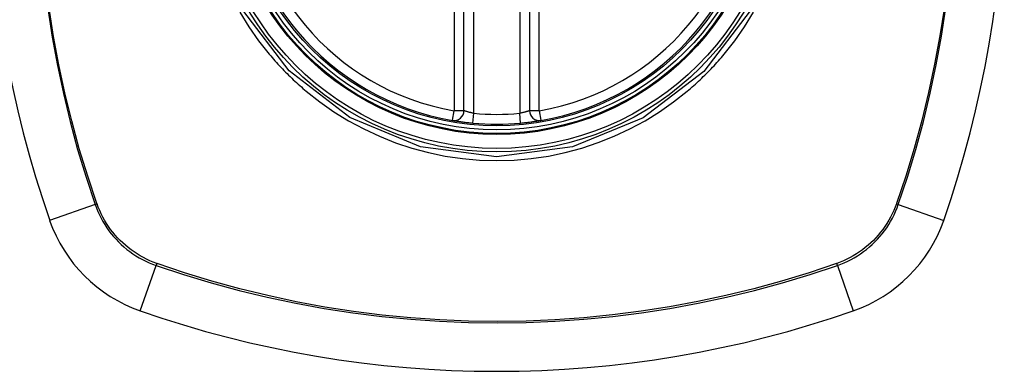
# Model space of a CAD drawing. Header units: inches. Extents: x 12 to 399, y 35 to 188.
# Tile 247 of 256: x 175.065 to 176.249, y 127.633 to 128.056. Entities that reach past the tile are written whole.
import ezdxf

# ---------------------------------------------------------------- set-up
doc = ezdxf.new("R2010")
doc.units = ezdxf.units.IN
doc.header["$MEASUREMENT"] = 0
doc.layers.add('Visible Edges(ANSI)', color=7, linetype='Continuous', lineweight=25)
doc.layers.add('Visible Tangent Edges(ANSI)', color=7, linetype='Continuous', lineweight=25)

msp = doc.modelspace()

# ---------------------------------------------------------------- linework, layer by layer
at = {"layer": 'Visible Edges(ANSI)'}
for p, q in [((175.5993, 127.9464), (175.5993, 128.54)), ((175.6781, 128.54), (175.6781, 127.9464))]:
    msp.add_line(p, q, dxfattribs=at)
at = {"layer": 'Visible Edges(ANSI)', "flags": 128}
for points in [[(175.5855, 127.9348), (175.5856, 127.9348), (175.5857, 127.9347), (175.586, 127.9347), (175.5864, 127.9346), (175.5868, 127.9345), (175.5874, 127.9344), (175.5881, 127.9343), (175.5888, 127.9342), (175.5897, 127.9341), (175.5906, 127.9339), (175.5916, 127.9338), (175.5927, 127.9336), (175.5939, 127.9334), (175.5951, 127.9333), (175.5964, 127.9331), (175.5978, 127.9329), (175.5992, 127.9327), (175.6007, 127.9325), (175.6022, 127.9323), (175.6037, 127.9322), (175.6053, 127.932), (175.6069, 127.9318), (175.6085, 127.9317), (175.6101, 127.9315)], [(175.6674, 127.9315), (175.669, 127.9317), (175.6705, 127.9318), (175.6721, 127.932), (175.6737, 127.9322), (175.6752, 127.9323), (175.6767, 127.9325), (175.6782, 127.9327), (175.6796, 127.9329), (175.681, 127.9331), (175.6823, 127.9333), (175.6835, 127.9334), (175.6847, 127.9336), (175.6858, 127.9338), (175.6868, 127.9339), (175.6877, 127.9341), (175.6886, 127.9342), (175.6894, 127.9343), (175.69, 127.9344), (175.6906, 127.9345), (175.6911, 127.9346), (175.6914, 127.9347), (175.6917, 127.9347), (175.6919, 127.9348), (175.6919, 127.9348)]]:
    msp.add_lwpolyline(points, dxfattribs=at)
at = {"layer": 'Visible Edges(ANSI)'}
for radius in [0.3199, 0.315]:
    msp.add_circle((175.6387, 128.2432), radius, dxfattribs=at)
for centre, radius, start, end in [((176.3277, 128.2432), 1.2992, 160.7337, 199.2663), ((174.9497, 128.2432), 1.2992, 340.7337, 19.2663), ((175.6387, 128.2432), 0.313, 99.784, 260.216), ((175.6387, 128.2432), 0.313, 279.784, 80.216), ((175.5875, 127.9464), 0.0118, 260.216, 0), ((175.6899, 127.9464), 0.0118, 180, 279.784), ((175.6387, 128.2432), 0.313, 264.7499, 275.2501), ((175.2685, 127.873), 0.1772, 199.2663, 250.7337), ((176.0089, 127.873), 0.1772, 289.2663, 340.7337), ((175.6387, 128.9322), 1.2992, 250.7337, 289.2663)]:
    msp.add_arc(centre, radius, start, end, dxfattribs=at)
at = {"layer": 'Visible Tangent Edges(ANSI)'}
for p, q in [((175.5875, 128.54), (175.5875, 127.9464)), ((175.6112, 127.9433), (175.6112, 128.5431)), ((175.6663, 128.5431), (175.6663, 127.9433)), ((175.6899, 127.9464), (175.6899, 128.54)), ((175.5855, 127.9348), (175.5875, 127.9464)), ((175.5993, 127.9464), (175.5875, 127.9464)), ((175.6101, 127.9315), (175.6112, 127.9433)), ((175.6674, 127.9315), (175.6663, 127.9433)), ((175.6899, 127.9464), (175.6781, 127.9464)), ((175.6899, 127.9464), (175.6919, 127.9348)), ((175.1559, 127.8336), (175.1012, 127.8145)), ((175.1582, 127.8344), (175.158, 127.8349)), ((176.1194, 127.8349), (176.1193, 127.8344)), ((176.1215, 127.8336), (176.1762, 127.8145)), ((175.2304, 127.7625), (175.2299, 127.7626)), ((176.0475, 127.7626), (176.0471, 127.7625)), ((175.21, 127.7057), (175.2291, 127.7604)), ((176.0483, 127.7604), (176.0674, 127.7057))]:
    msp.add_line(p, q, dxfattribs=at)
at = {"layer": 'Visible Tangent Edges(ANSI)', "flags": 128}
for points in [[(176.1769, 128.0709), (176.1716, 128.0365), (176.1652, 128.0022), (176.158, 127.9682), (176.1497, 127.9344), (176.1405, 127.9009), (176.1304, 127.8677), (176.1194, 127.8349)], [(176.1215, 127.8336), (176.1325, 127.8666), (176.1425, 127.8999), (176.1517, 127.9335), (176.1599, 127.9674), (176.1671, 128.0016), (176.1734, 128.0359), (176.1787, 128.0704)], [(175.0989, 128.0693), (175.1042, 128.035), (175.1105, 128.0009), (175.1177, 127.9669), (175.1258, 127.9332), (175.1349, 127.8997), (175.145, 127.8665), (175.1559, 127.8336)], [(175.158, 127.8349), (175.147, 127.8677), (175.1369, 127.9007), (175.1278, 127.9341), (175.1196, 127.9677), (175.1123, 128.0015), (175.106, 128.0356), (175.1007, 128.0698)], [(175.3298, 128.0649), (175.3406, 128.0474), (175.3525, 128.0305), (175.3653, 128.0143)], [(175.9435, 128.0664), (175.8877, 127.9937), (175.8149, 127.938), (175.7298, 127.9029), (175.6384, 127.891), (175.5472, 127.903), (175.462, 127.9383), (175.3892, 127.9942), (175.3335, 128.0671)], [(175.9122, 128.0143), (175.925, 128.0305), (175.9368, 128.0474), (175.9476, 128.0649)], [(175.3653, 128.0143), (175.367, 128.0123), (175.3687, 128.0103), (175.3704, 128.0083), (175.3721, 128.0064), (175.3739, 128.0044), (175.3757, 128.0025), (175.3774, 128.0005), (175.3792, 127.9986), (175.3811, 127.9967), (175.3829, 127.9948), (175.3847, 127.9929), (175.3866, 127.9911), (175.3884, 127.9892), (175.3903, 127.9874), (175.3922, 127.9856), (175.3941, 127.9837), (175.396, 127.9819), (175.398, 127.9802), (175.3999, 127.9784), (175.4019, 127.9766), (175.4039, 127.9749), (175.4058, 127.9732), (175.4078, 127.9714), (175.4098, 127.9697)], [(175.8676, 127.9697), (175.8696, 127.9714), (175.8716, 127.9732), (175.8736, 127.9749), (175.8755, 127.9766), (175.8775, 127.9784), (175.8795, 127.9801), (175.8814, 127.9819), (175.8833, 127.9837), (175.8852, 127.9855), (175.8871, 127.9874), (175.889, 127.9892), (175.8908, 127.9911), (175.8927, 127.9929), (175.8945, 127.9948), (175.8964, 127.9967), (175.8982, 127.9986), (175.9, 128.0005), (175.9018, 128.0025), (175.9035, 128.0044), (175.9053, 128.0064), (175.907, 128.0083), (175.9088, 128.0103), (175.9105, 128.0123), (175.9122, 128.0143)], [(175.4098, 127.9697), (175.426, 127.9569), (175.443, 127.9451), (175.4606, 127.9342), (175.4789, 127.9244), (175.4977, 127.9156), (175.5169, 127.9079), (175.5366, 127.9014), (175.5566, 127.896), (175.5769, 127.8918), (175.5974, 127.8888), (175.6181, 127.887), (175.6388, 127.8864), (175.6596, 127.887), (175.6803, 127.8888), (175.7008, 127.8919), (175.7211, 127.8961), (175.7411, 127.9015), (175.7608, 127.908), (175.78, 127.9157), (175.7988, 127.9244), (175.817, 127.9343), (175.8346, 127.9451), (175.8514, 127.957), (175.8676, 127.9697)], [(175.6112, 127.9433), (175.6104, 127.9434), (175.6096, 127.9436), (175.6089, 127.9437), (175.6081, 127.9439), (175.6074, 127.9441), (175.6066, 127.9443), (175.6059, 127.9444), (175.6053, 127.9446), (175.6046, 127.9448), (175.604, 127.945), (175.6034, 127.9451), (175.6028, 127.9453), (175.6023, 127.9454), (175.6018, 127.9456), (175.6013, 127.9457), (175.6009, 127.9459), (175.6006, 127.946), (175.6002, 127.9461), (175.6, 127.9462), (175.5998, 127.9463), (175.5996, 127.9463), (175.5995, 127.9464), (175.5994, 127.9464), (175.5993, 127.9464)], [(175.6781, 127.9464), (175.6781, 127.9464), (175.678, 127.9464), (175.6779, 127.9463), (175.6777, 127.9463), (175.6775, 127.9462), (175.6772, 127.9461), (175.6769, 127.946), (175.6765, 127.9459), (175.6761, 127.9457), (175.6756, 127.9456), (175.6751, 127.9454), (175.6746, 127.9453), (175.674, 127.9451), (175.6734, 127.9449), (175.6728, 127.9448), (175.6722, 127.9446), (175.6715, 127.9444), (175.6708, 127.9442), (175.6701, 127.9441), (175.6693, 127.9439), (175.6686, 127.9437), (175.6678, 127.9436), (175.667, 127.9434), (175.6663, 127.9433)], [(175.1559, 127.8336), (175.1574, 127.8294), (175.1591, 127.8253), (175.161, 127.8212), (175.163, 127.8172), (175.1651, 127.8133), (175.1674, 127.8095), (175.1699, 127.8057), (175.1724, 127.8021), (175.1752, 127.7985), (175.178, 127.7951), (175.181, 127.7918), (175.1841, 127.7886), (175.1873, 127.7855), (175.1906, 127.7825), (175.1941, 127.7796), (175.1976, 127.7769), (175.2013, 127.7743), (175.205, 127.7719), (175.2088, 127.7696), (175.2127, 127.7675), (175.2167, 127.7655), (175.2208, 127.7636), (175.2249, 127.7619), (175.2291, 127.7604)], [(175.2299, 127.7626), (175.2258, 127.7642), (175.2218, 127.7659), (175.2178, 127.7677), (175.2139, 127.7697), (175.2101, 127.7718), (175.2064, 127.7741), (175.2027, 127.7765), (175.1992, 127.779), (175.1957, 127.7817), (175.1923, 127.7845), (175.1891, 127.7874), (175.1859, 127.7904), (175.1829, 127.7936), (175.18, 127.7968), (175.1772, 127.8002), (175.1745, 127.8036), (175.172, 127.8072), (175.1696, 127.8108), (175.1673, 127.8146), (175.1652, 127.8184), (175.1632, 127.8223), (175.1614, 127.8263), (175.1597, 127.8303), (175.1582, 127.8344)], [(176.1193, 127.8344), (176.1177, 127.8303), (176.116, 127.8263), (176.1142, 127.8223), (176.1122, 127.8184), (176.1101, 127.8146), (176.1078, 127.8109), (176.1054, 127.8072), (176.1029, 127.8036), (176.1002, 127.8002), (176.0974, 127.7968), (176.0945, 127.7936), (176.0915, 127.7904), (176.0884, 127.7874), (176.0851, 127.7845), (176.0817, 127.7817), (176.0783, 127.779), (176.0747, 127.7765), (176.0711, 127.7741), (176.0673, 127.7718), (176.0635, 127.7697), (176.0596, 127.7677), (176.0557, 127.7659), (176.0516, 127.7642), (176.0475, 127.7626)], [(176.0483, 127.7604), (176.0525, 127.7619), (176.0566, 127.7636), (176.0607, 127.7655), (176.0647, 127.7675), (176.0686, 127.7696), (176.0724, 127.7719), (176.0762, 127.7743), (176.0798, 127.7769), (176.0834, 127.7796), (176.0868, 127.7825), (176.0901, 127.7855), (176.0934, 127.7886), (176.0965, 127.7918), (176.0994, 127.7951), (176.1023, 127.7985), (176.105, 127.8021), (176.1076, 127.8057), (176.11, 127.8095), (176.1123, 127.8133), (176.1145, 127.8172), (176.1165, 127.8212), (176.1183, 127.8253), (176.12, 127.8294), (176.1215, 127.8336)], [(176.0471, 127.7625), (176.0143, 127.7515), (175.9812, 127.7414), (175.9478, 127.7323), (175.9142, 127.7241), (175.8804, 127.7168), (175.8464, 127.7105), (175.8122, 127.7051), (175.7778, 127.7007), (175.7433, 127.6973), (175.7087, 127.6949), (175.6741, 127.6934), (175.6395, 127.6929), (175.6049, 127.6933), (175.5702, 127.6948), (175.5356, 127.6972), (175.5009, 127.7006), (175.4664, 127.705), (175.432, 127.7103), (175.3977, 127.7167), (175.3637, 127.724), (175.3299, 127.7322), (175.2964, 127.7414), (175.2632, 127.7515), (175.2304, 127.7625)], [(175.2291, 127.7604), (175.2621, 127.7494), (175.2954, 127.7394), (175.329, 127.7303), (175.3629, 127.7221), (175.3971, 127.7148), (175.4314, 127.7085), (175.4659, 127.7032), (175.5006, 127.6989), (175.5353, 127.6955), (175.57, 127.6931), (175.6048, 127.6917), (175.6395, 127.6912), (175.6742, 127.6917), (175.7089, 127.6932), (175.7436, 127.6956), (175.7782, 127.699), (175.8126, 127.7034), (175.8469, 127.7087), (175.881, 127.715), (175.915, 127.7222), (175.9487, 127.7303), (175.9822, 127.7394), (176.0154, 127.7494), (176.0483, 127.7604)]]:
    msp.add_lwpolyline(points, dxfattribs=at)
at = {"layer": 'Visible Tangent Edges(ANSI)'}
for radius in [0.3464, 0.3422, 0.3254, 0.3242]:
    msp.add_circle((175.6387, 128.2432), radius, dxfattribs=at)
for start, end in [(99.784, 260.216), (279.784, 80.216), (264.7499, 275.2501)]:
    msp.add_arc((175.6387, 128.2432), 0.3012, start, end, dxfattribs=at)
for centre, major_axis, start_param, end_param in [((175.1605, 127.8352), (-0.00931, -0.00321), 1.046967, 1.310674), ((176.1169, 127.8352), (-0.00931, 0.00321), 1.830918, 2.094625), ((175.2308, 127.765), (0.00321, 0.00931), 1.830918, 2.094625), ((176.0467, 127.765), (-0.00321, 0.00931), 4.18856, 4.452267)]:
    msp.add_ellipse(centre, major_axis=major_axis, ratio=0.002592, start_param=start_param, end_param=end_param, dxfattribs=at)

doc.saveas('drawing.dxf')
